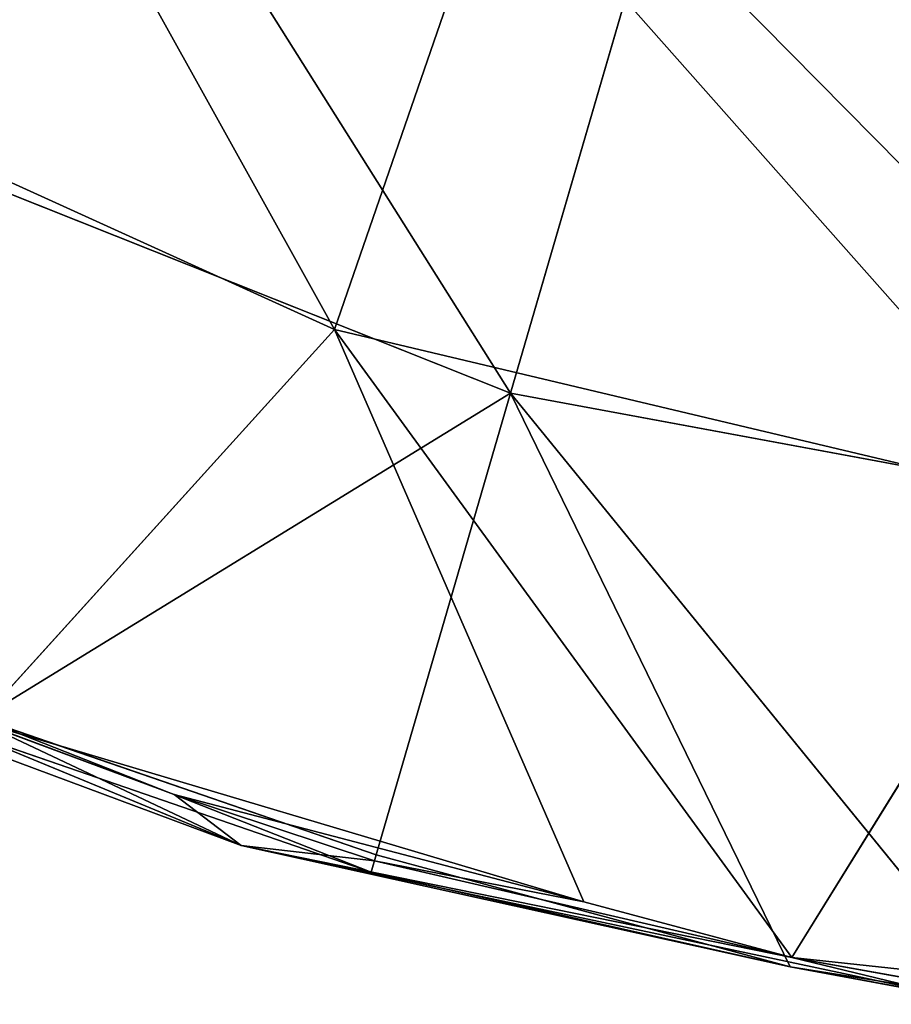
# Model space of a CAD drawing. Extents: x -0.03 to 0.94, y -0.23 to 1.08.
# Tile 3 of 256: x 0.067 to 0.0973, y -0.2277 to -0.1934. Entities that reach past the tile are written whole.
import ezdxf

# ---------------------------------------------------------------- set-up
doc = ezdxf.new("R2010")
doc.units = 0
doc.header["$LTSCALE"] = 0.0254
doc.layers.get('0').update_dxf_attribs({"color": 13, "linetype": 'CONTINUOUS'})

# ---------------------------------------------------------------- blocks, each defined once
blk = doc.blocks.new('SHELL_14')
at = {"color": 0}
for p, q in [((-0.00136, -0.121972, 0.144166), (0.004328, -0.10548, 0.153871)), ((-0.00136, -0.121972, 0.144166), (0.004328, -0.10548, 0.153871)), ((0.00477, -0.124192, 0.144593), (0.009656, -0.107411, 0.154317)), ((0.00477, -0.124192, 0.144593), (0.009656, -0.107411, 0.154317)), ((-0.024241, -0.111575, 0.144166), (-0.00136, -0.121972, 0.144166)), ((-0.024241, -0.111575, 0.144166), (-0.00136, -0.121972, 0.144166)), ((0.00477, -0.124192, 0.144593), (-0.018955, -0.114743, 0.144593)), ((0.00477, -0.124192, 0.144593), (-0.018955, -0.114743, 0.144593)), ((-0.013749, -0.13565, 0.132438), (-0.00136, -0.121972, 0.144166)), ((-0.013749, -0.13565, 0.132438), (-0.00136, -0.121972, 0.144166)), ((0.007325, -0.141919, 0.133017), (-0.00136, -0.121972, 0.144166)), ((-0.00136, -0.121972, 0.144166), (0.014577, -0.143862, 0.132438)), ((-0.00136, -0.121972, 0.144166), (0.024342, -0.128068, 0.144166)), ((-0.00136, -0.121972, 0.144166), (0.014577, -0.143862, 0.132438)), ((0.007325, -0.141919, 0.133017), (-0.00136, -0.121972, 0.144166)), ((-0.00136, -0.121972, 0.144166), (0.024342, -0.128068, 0.144166)), ((-0.013701, -0.135532, 0.133453), (0.00477, -0.124192, 0.144593)), ((-0.013701, -0.135532, 0.133453), (0.00477, -0.124192, 0.144593)), ((0.000086, -0.140283, 0.133453), (0.00477, -0.124192, 0.144593)), ((0.000086, -0.140283, 0.133453), (0.00477, -0.124192, 0.144593)), ((0.014518, -0.144179, 0.132899), (0.00477, -0.124192, 0.144593)), ((0.031046, -0.129058, 0.144593), (0.00477, -0.124192, 0.144593)), ((0.00477, -0.124192, 0.144593), (0.022014, -0.145379, 0.132899)), ((0.031046, -0.129058, 0.144593), (0.00477, -0.124192, 0.144593)), ((0.014518, -0.144179, 0.132899), (0.00477, -0.124192, 0.144593)), ((0.00477, -0.124192, 0.144593), (0.022014, -0.145379, 0.132899)), ((0.024342, -0.128068, 0.144166), (0.014577, -0.143862, 0.132438)), ((0.024342, -0.128068, 0.144166), (0.014577, -0.143862, 0.132438)), ((-0.004611, -0.139953, 0.11655), (-0.016657, -0.135472, 0.11655)), ((-0.004611, -0.139953, 0.11655), (-0.016657, -0.135472, 0.11655)), ((-0.013701, -0.135532, 0.133453), (0.000086, -0.140283, 0.133453)), ((-0.013701, -0.135532, 0.133453), (0.000086, -0.140283, 0.133453)), ((-0.013749, -0.13565, 0.132438), (-0.00695, -0.13818, 0.132438)), ((0.007325, -0.141919, 0.133017), (-0.013749, -0.13565, 0.132438)), ((-0.013749, -0.13565, 0.132438), (-0.00695, -0.13818, 0.132438)), ((0.007325, -0.141919, 0.133017), (-0.013749, -0.13565, 0.132438)), ((-0.000088, -0.140882, 0.132546), (-0.013933, -0.136113, 0.132544)), ((-0.013933, -0.136113, 0.132544), (-0.004611, -0.139953, 0.11655)), ((-0.013933, -0.136113, 0.132544), (-0.004611, -0.139953, 0.11655)), ((-0.000088, -0.140882, 0.132546), (-0.013933, -0.136113, 0.132544)), ((-0.00695, -0.13818, 0.132438), (-0.004611, -0.139953, 0.11655)), ((0.007325, -0.141919, 0.133017), (-0.00695, -0.13818, 0.132438)), ((0.007325, -0.141919, 0.133017), (-0.00695, -0.13818, 0.132438)), ((0.000027, -0.140485, 0.132218), (-0.00695, -0.13818, 0.132438)), ((-0.00695, -0.13818, 0.132438), (-0.004611, -0.139953, 0.11655)), ((0.000027, -0.140485, 0.132218), (-0.00695, -0.13818, 0.132438)), ((-0.004611, -0.139953, 0.11655), (0.000027, -0.140485, 0.132218)), ((0.014577, -0.143862, 0.132438), (-0.004611, -0.139953, 0.11655)), ((-0.004611, -0.139953, 0.11655), (-0.000088, -0.140882, 0.132546)), ((-0.004611, -0.139953, 0.11655), (0.020473, -0.145283, 0.116541)), ((0.014518, -0.144179, 0.132899), (-0.004611, -0.139953, 0.11655)), ((-0.004611, -0.139953, 0.11655), (0.020473, -0.145283, 0.116541)), ((0.014577, -0.143862, 0.132438), (-0.004611, -0.139953, 0.11655)), ((-0.004611, -0.139953, 0.11655), (-0.000088, -0.140882, 0.132546)), ((0.014518, -0.144179, 0.132899), (-0.004611, -0.139953, 0.11655)), ((-0.004611, -0.139953, 0.11655), (0.000027, -0.140485, 0.132218)), ((-0.000088, -0.140882, 0.132546), (0.000086, -0.140283, 0.133453)), ((-0.000088, -0.140882, 0.132546), (0.000086, -0.140283, 0.133453)), ((0.000086, -0.140283, 0.133453), (0.014518, -0.144179, 0.132899)), ((0.000086, -0.140283, 0.133453), (0.014518, -0.144179, 0.132899)), ((0.000027, -0.140485, 0.132218), (0.014577, -0.143862, 0.132438)), ((0.000027, -0.140485, 0.132218), (0.014577, -0.143862, 0.132438)), ((0.000027, -0.140485, 0.132218), (0.007325, -0.141919, 0.133017)), ((0.000027, -0.140485, 0.132218), (0.007325, -0.141919, 0.133017)), ((0.014518, -0.144179, 0.132899), (-0.000088, -0.140882, 0.132546)), ((0.014518, -0.144179, 0.132899), (-0.000088, -0.140882, 0.132546)), ((0.014577, -0.143862, 0.132438), (0.007325, -0.141919, 0.133017)), ((0.014577, -0.143862, 0.132438), (0.007325, -0.141919, 0.133017)), ((0.014577, -0.143862, 0.132438), (0.020473, -0.145283, 0.116541)), ((0.02967, -0.14549, 0.133017), (0.014577, -0.143862, 0.132438)), ((0.014577, -0.143862, 0.132438), (0.022038, -0.1452, 0.131991)), ((0.014577, -0.143862, 0.132438), (0.020473, -0.145283, 0.116541)), ((0.02967, -0.14549, 0.133017), (0.014577, -0.143862, 0.132438)), ((0.014577, -0.143862, 0.132438), (0.022038, -0.1452, 0.131991)), ((0.020473, -0.145283, 0.116541), (0.014518, -0.144179, 0.132899)), ((0.014518, -0.144179, 0.132899), (0.022014, -0.145379, 0.132899)), ((0.014518, -0.144179, 0.132899), (0.022014, -0.145379, 0.132899)), ((0.020473, -0.145283, 0.116541), (0.014518, -0.144179, 0.132899))]:
    blk.add_line(p, q, dxfattribs=at)
at = {"color": 8}
mesh = blk.add_polyface(dxfattribs=at)
corners = [(-0.018955, -0.114743, 0.144593), (-0.028661, -0.087977, 0.154317), (-0.039315, -0.101833, 0.144593), (-0.010965, -0.099198, 0.154317)]
mesh.append_faces([[corners[k] for k in face] for face in [(0, 1, 2), (1, 0, 3)]], dxfattribs={"vtx0": -1, "color": 8})
mesh = blk.add_polyface(dxfattribs=at)
corners = [(0.032493, -0.11164, 0.154317), (0.01477, -0.089844, 0.162699), (0.009656, -0.107411, 0.154317), (0.034009, -0.093407, 0.162699)]
mesh.append_faces([[corners[k] for k in face] for face in [(0, 1, 2), (1, 0, 3)]], dxfattribs={"vtx0": -1, "color": 8})
mesh = blk.add_polyface(dxfattribs=at)
corners = [(-0.015559, -0.096444, 0.153871), (-0.00136, -0.121972, 0.144166), (-0.024241, -0.111575, 0.144166), (0.004328, -0.10548, 0.153871)]
mesh.append_faces([[corners[k] for k in face] for face in [(0, 1, 2), (1, 0, 3)]], dxfattribs={"vtx0": -1, "color": 8})
mesh = blk.add_polyface(dxfattribs=at)
corners = [(0.00477, -0.124192, 0.144593), (-0.010965, -0.099198, 0.154317), (-0.018955, -0.114743, 0.144593), (0.009656, -0.107411, 0.154317)]
mesh.append_faces([[corners[k] for k in face] for face in [(0, 1, 2), (1, 0, 3)]], dxfattribs={"vtx0": -1, "color": 8})
mesh = blk.add_polyface(dxfattribs=at)
corners = [(0.004328, -0.10548, 0.153871), (0.024342, -0.128068, 0.144166), (-0.00136, -0.121972, 0.144166), (0.026667, -0.110779, 0.153871)]
mesh.append_faces([[corners[k] for k in face] for face in [(0, 1, 2), (1, 0, 3)]], dxfattribs={"vtx0": -1, "color": 8})
mesh = blk.add_polyface(dxfattribs=at)
corners = [(0.031046, -0.129058, 0.144593), (0.009656, -0.107411, 0.154317), (0.00477, -0.124192, 0.144593), (0.032493, -0.11164, 0.154317)]
mesh.append_faces([[corners[k] for k in face] for face in [(0, 1, 2), (1, 0, 3)]], dxfattribs={"vtx0": -1, "color": 8})
mesh = blk.add_polyface(dxfattribs=at)
corners = [(-0.00136, -0.121972, 0.144166), (-0.013749, -0.13565, 0.132438), (-0.024241, -0.111575, 0.144166)]
mesh.append_faces([[corners[k] for k in face] for face in [(0, 1, 2)]], dxfattribs={"color": 8})
mesh = blk.add_polyface(dxfattribs=at)
corners = [(0.00477, -0.124192, 0.144593), (-0.018955, -0.114743, 0.144593), (-0.013701, -0.135532, 0.133453)]
mesh.append_faces([[corners[k] for k in face] for face in [(0, 1, 2)]], dxfattribs={"color": 8})
mesh = blk.add_polyface(dxfattribs=at)
corners = [(0.007325, -0.141919, 0.133017), (-0.013749, -0.13565, 0.132438), (-0.00136, -0.121972, 0.144166)]
mesh.append_faces([[corners[k] for k in face] for face in [(0, 1, 2)]], dxfattribs={"color": 8})
mesh = blk.add_polyface(dxfattribs=at)
corners = [(0.014577, -0.143862, 0.132438), (0.007325, -0.141919, 0.133017), (-0.00136, -0.121972, 0.144166)]
mesh.append_faces([[corners[k] for k in face] for face in [(0, 1, 2)]], dxfattribs={"color": 8})
mesh = blk.add_polyface(dxfattribs=at)
corners = [(0.024342, -0.128068, 0.144166), (0.014577, -0.143862, 0.132438), (-0.00136, -0.121972, 0.144166)]
mesh.append_faces([[corners[k] for k in face] for face in [(0, 1, 2)]], dxfattribs={"color": 8})
mesh = blk.add_polyface(dxfattribs=at)
corners = [(0.00477, -0.124192, 0.144593), (-0.013701, -0.135532, 0.133453), (0.000086, -0.140283, 0.133453)]
mesh.append_faces([[corners[k] for k in face] for face in [(0, 1, 2)]], dxfattribs={"color": 8})
mesh = blk.add_polyface(dxfattribs=at)
corners = [(0.014518, -0.144179, 0.132899), (0.00477, -0.124192, 0.144593), (0.000086, -0.140283, 0.133453)]
mesh.append_faces([[corners[k] for k in face] for face in [(0, 1, 2)]], dxfattribs={"color": 8})
mesh = blk.add_polyface(dxfattribs=at)
corners = [(0.031046, -0.129058, 0.144593), (0.00477, -0.124192, 0.144593), (0.022014, -0.145379, 0.132899)]
mesh.append_faces([[corners[k] for k in face] for face in [(0, 1, 2)]], dxfattribs={"color": 8})
mesh = blk.add_polyface(dxfattribs=at)
corners = [(0.022014, -0.145379, 0.132899), (0.00477, -0.124192, 0.144593), (0.014518, -0.144179, 0.132899)]
mesh.append_faces([[corners[k] for k in face] for face in [(0, 1, 2)]], dxfattribs={"color": 8})
mesh = blk.add_polyface(dxfattribs=at)
corners = [(0.02967, -0.14549, 0.133017), (0.014577, -0.143862, 0.132438), (0.024342, -0.128068, 0.144166)]
mesh.append_faces([[corners[k] for k in face] for face in [(0, 1, 2)]], dxfattribs={"color": 8})
mesh = blk.add_polyface(dxfattribs=at)
corners = [(-0.013749, -0.13565, 0.132438), (-0.004611, -0.139953, 0.11655), (-0.016657, -0.135472, 0.11655), (-0.00695, -0.13818, 0.132438)]
mesh.append_faces([[corners[k] for k in face] for face in [(0, 1, 2), (1, 0, 3)]], dxfattribs={"vtx0": -1, "color": 8})
mesh = blk.add_polyface(dxfattribs=at)
corners = [(-0.013933, -0.136113, 0.132544), (-0.016657, -0.135472, 0.11655), (-0.004611, -0.139953, 0.11655)]
mesh.append_faces([[corners[k] for k in face] for face in [(0, 1, 2)]], dxfattribs={"color": 8})
mesh = blk.add_polyface(dxfattribs=at)
corners = [(-0.000088, -0.140882, 0.132546), (-0.013701, -0.135532, 0.133453), (-0.013933, -0.136113, 0.132544), (0.000086, -0.140283, 0.133453)]
mesh.append_faces([[corners[k] for k in face] for face in [(0, 1, 2), (1, 0, 3)]], dxfattribs={"vtx0": -1, "color": 8})
mesh = blk.add_polyface(dxfattribs=at)
corners = [(0.007325, -0.141919, 0.133017), (-0.00695, -0.13818, 0.132438), (-0.013749, -0.13565, 0.132438)]
mesh.append_faces([[corners[k] for k in face] for face in [(0, 1, 2)]], dxfattribs={"color": 8})
mesh = blk.add_polyface(dxfattribs=at)
corners = [(-0.000088, -0.140882, 0.132546), (-0.013933, -0.136113, 0.132544), (-0.004611, -0.139953, 0.11655)]
mesh.append_faces([[corners[k] for k in face] for face in [(0, 1, 2)]], dxfattribs={"color": 8})
mesh = blk.add_polyface(dxfattribs=at)
corners = [(0.007325, -0.141919, 0.133017), (0.000027, -0.140485, 0.132218), (-0.00695, -0.13818, 0.132438)]
mesh.append_faces([[corners[k] for k in face] for face in [(0, 1, 2)]], dxfattribs={"color": 8})
mesh = blk.add_polyface(dxfattribs=at)
corners = [(-0.00695, -0.13818, 0.132438), (0.000027, -0.140485, 0.132218), (-0.004611, -0.139953, 0.11655)]
mesh.append_faces([[corners[k] for k in face] for face in [(0, 1, 2)]], dxfattribs={"color": 8})
mesh = blk.add_polyface(dxfattribs=at)
corners = [(0.014577, -0.143862, 0.132438), (-0.004611, -0.139953, 0.11655), (0.000027, -0.140485, 0.132218)]
mesh.append_faces([[corners[k] for k in face] for face in [(0, 1, 2)]], dxfattribs={"color": 8})
mesh = blk.add_polyface(dxfattribs=at)
corners = [(0.014518, -0.144179, 0.132899), (-0.004611, -0.139953, 0.11655), (0.020473, -0.145283, 0.116541)]
mesh.append_faces([[corners[k] for k in face] for face in [(0, 1, 2)]], dxfattribs={"color": 8})
mesh = blk.add_polyface(dxfattribs=at)
corners = [(0.014577, -0.143862, 0.132438), (0.020473, -0.145283, 0.116541), (-0.004611, -0.139953, 0.11655)]
mesh.append_faces([[corners[k] for k in face] for face in [(0, 1, 2)]], dxfattribs={"color": 8})
mesh = blk.add_polyface(dxfattribs=at)
corners = [(0.014518, -0.144179, 0.132899), (-0.000088, -0.140882, 0.132546), (-0.004611, -0.139953, 0.11655)]
mesh.append_faces([[corners[k] for k in face] for face in [(0, 1, 2)]], dxfattribs={"color": 8})
mesh = blk.add_polyface(dxfattribs=at)
corners = [(0.000086, -0.140283, 0.133453), (-0.000088, -0.140882, 0.132546), (0.014518, -0.144179, 0.132899)]
mesh.append_faces([[corners[k] for k in face] for face in [(0, 1, 2)]], dxfattribs={"color": 8})
mesh = blk.add_polyface(dxfattribs=at)
corners = [(0.007325, -0.141919, 0.133017), (0.014577, -0.143862, 0.132438), (0.000027, -0.140485, 0.132218)]
mesh.append_faces([[corners[k] for k in face] for face in [(0, 1, 2)]], dxfattribs={"color": 8})
mesh = blk.add_polyface(dxfattribs=at)
corners = [(0.014577, -0.143862, 0.132438), (0.022038, -0.1452, 0.131991), (0.020473, -0.145283, 0.116541)]
mesh.append_faces([[corners[k] for k in face] for face in [(0, 1, 2)]], dxfattribs={"color": 8})
mesh = blk.add_polyface(dxfattribs=at)
corners = [(0.02967, -0.14549, 0.133017), (0.022038, -0.1452, 0.131991), (0.014577, -0.143862, 0.132438)]
mesh.append_faces([[corners[k] for k in face] for face in [(0, 1, 2)]], dxfattribs={"color": 8})
mesh = blk.add_polyface(dxfattribs=at)
corners = [(0.014518, -0.144179, 0.132899), (0.020473, -0.145283, 0.116541), (0.022014, -0.145379, 0.132899)]
mesh.append_faces([[corners[k] for k in face] for face in [(0, 1, 2)]], dxfattribs={"color": 8})
blk = doc.blocks.new('SKP8CDB')
at = {"color": 0}
blk.add_blockref('SHELL_14', (0, 0), dxfattribs=at)

msp = doc.modelspace()

# ---------------------------------------------------------------- block references
at = {"color": 0}
msp.add_blockref('SKP8CDB', (0.079288, -0.08218), dxfattribs=at)

doc.saveas('drawing.dxf')
